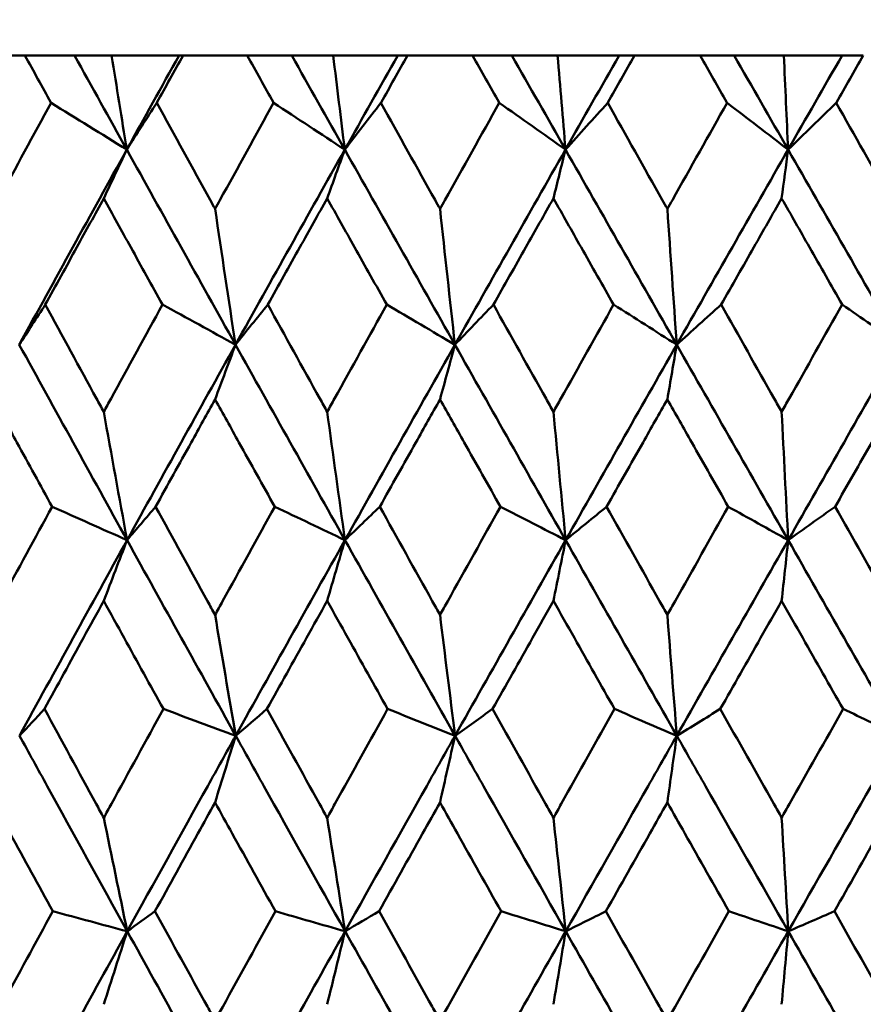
# Model space of a CAD drawing. Header units: millimetres. Extents: x 172 to 1631, y 500 to 2693.
# Tile 75 of 218: x 553.61 to 558.23, y 733.5 to 738.89. Entities that reach past the tile are written whole.
import ezdxf

# ---------------------------------------------------------------- set-up
doc = ezdxf.new("R2010")
doc.units = ezdxf.units.MM
doc.header["$LTSCALE"] = 10
doc.layers.add('Widoczne (ISO)', color=7, linetype='Continuous', lineweight=50)

msp = doc.modelspace()

# ---------------------------------------------------------------- linework, layer by layer
at = {"layer": 'Widoczne (ISO)'}
for p, q in [((553.6394, 738.6986), (553.294, 738.6986)), ((553.6394, 738.6986), (553.9108, 738.6986)), ((553.9108, 738.6986), (554.1138, 738.6986)), ((554.1138, 738.6986), (554.4833, 738.6986)), ((554.4833, 738.6986), (554.5049, 738.6986)), ((554.8561, 738.6986), (554.5049, 738.6986)), ((554.8561, 738.6986), (555.1, 738.6986)), ((555.1, 738.6986), (555.3271, 738.6986)), ((555.3271, 738.6986), (555.6811, 738.6986)), ((555.6811, 738.6986), (555.7344, 738.6986)), ((556.0901, 738.6986), (555.7344, 738.6986)), ((556.0901, 738.6986), (556.3056, 738.6986)), ((556.3056, 738.6986), (556.5557, 738.6986)), ((556.5557, 738.6986), (556.8929, 738.6986)), ((556.8929, 738.6986), (556.9778, 738.6986)), ((557.3365, 738.6986), (556.9778, 738.6986)), ((557.3365, 738.6986), (557.5228, 738.6986)), ((557.5228, 738.6986), (557.795, 738.6986)), ((557.795, 738.6986), (558.1139, 738.6986)), ((558.1139, 738.6986), (558.23, 738.6986))]:
    msp.add_line(p, q, dxfattribs=at)
msp.add_circle((559.2343, 768.6986), 50, dxfattribs=at)
for points, knots in [([(553.7821, 738.4393), (553.7818, 738.4399), (553.7815, 738.4404), (553.7339, 738.5268), (553.6866, 738.6127), (553.6394, 738.6986)], [0.02951568, 0.02951568, 0.02951568, 0.02951568, 0.02969929, 0.02969929, 0.05939589, 0.05939589, 0.05939589, 0.05939589]), ([(554.5049, 738.6986), (554.4571, 738.6127), (554.4093, 738.5268), (554.3613, 738.4404), (554.361, 738.4399), (554.3607, 738.4393)], [0, 0, 0, 0, 0.02969567, 0.02969567, 0.02988021, 0.02988021, 0.02988021, 0.02988021]), ([(555.0011, 738.4393), (555.0008, 738.4399), (555.0005, 738.4404), (554.9522, 738.5268), (554.9041, 738.6127), (554.8561, 738.6986)], [0.02951568, 0.02951568, 0.02951568, 0.02951568, 0.02969929, 0.02969929, 0.05939589, 0.05939589, 0.05939589, 0.05939589]), ([(555.7344, 738.6986), (555.686, 738.6127), (555.6376, 738.5268), (555.5889, 738.4404), (555.5886, 738.4399), (555.5883, 738.4393)], [0, 0, 0, 0, 0.02969567, 0.02969567, 0.02988021, 0.02988021, 0.02988021, 0.02988021]), ([(556.2368, 738.4393), (556.2365, 738.4399), (556.2362, 738.4404), (556.1873, 738.5268), (556.1387, 738.6127), (556.0901, 738.6986)], [0.02951568, 0.02951568, 0.02951568, 0.02951568, 0.02969929, 0.02969929, 0.05939589, 0.05939589, 0.05939589, 0.05939589]), ([(556.9778, 738.6986), (556.9289, 738.6127), (556.88, 738.5268), (556.8309, 738.4404), (556.8306, 738.4399), (556.8303, 738.4393)], [0, 0, 0, 0, 0.02969567, 0.02969567, 0.02988021, 0.02988021, 0.02988021, 0.02988021]), ([(557.4844, 738.4393), (557.4841, 738.4399), (557.4838, 738.4404), (557.4345, 738.5268), (557.3855, 738.6127), (557.3365, 738.6986)], [0.02951568, 0.02951568, 0.02951568, 0.02951568, 0.02969929, 0.02969929, 0.05939589, 0.05939589, 0.05939589, 0.05939589]), ([(558.23, 738.6986), (558.1809, 738.6127), (558.1317, 738.5268), (558.0823, 738.4404), (558.082, 738.4399), (558.0817, 738.4393)], [0, 0, 0, 0, 0.02969567, 0.02969567, 0.02988021, 0.02988021, 0.02988021, 0.02988021]), ([(553.4665, 737.8583), (553.4753, 737.8745), (553.4841, 737.8908), (553.589, 738.0845), (553.6855, 738.2619), (553.7821, 738.4393)], [0.0853813, 0.0853813, 0.0853813, 0.0853813, 0.09097809, 0.09097809, 0.15214536, 0.15214536, 0.15214536, 0.15214536]), ([(554.3607, 738.4393), (554.4581, 738.262), (554.5556, 738.0847), (554.6623, 737.891), (554.6713, 737.8746), (554.6803, 737.8583)], [0.0297954, 0.0297954, 0.0297954, 0.0297954, 0.09092493, 0.09092493, 0.09655955, 0.09655955, 0.09655955, 0.09655955]), ([(554.6803, 737.8583), (554.6893, 737.8745), (554.6982, 737.8908), (554.805, 738.0845), (554.9029, 738.2619), (555.0011, 738.4393)], [0.0853813, 0.0853813, 0.0853813, 0.0853813, 0.09097809, 0.09097809, 0.15214536, 0.15214536, 0.15214536, 0.15214536]), ([(555.5883, 738.4393), (555.687, 738.262), (555.7858, 738.0847), (555.8939, 737.891), (555.903, 737.8746), (555.9121, 737.8583)], [0.0297954, 0.0297954, 0.0297954, 0.0297954, 0.09092493, 0.09092493, 0.09655955, 0.09655955, 0.09655955, 0.09655955]), ([(555.9121, 737.8583), (555.9212, 737.8745), (555.9302, 737.8908), (556.0383, 738.0845), (556.1375, 738.2619), (556.2368, 738.4393)], [0.0853813, 0.0853813, 0.0853813, 0.0853813, 0.09097809, 0.09097809, 0.15214536, 0.15214536, 0.15214536, 0.15214536]), ([(556.8303, 738.4393), (556.9299, 738.262), (557.0297, 738.0847), (557.1386, 737.891), (557.1478, 737.8746), (557.157, 737.8583)], [0.0297954, 0.0297954, 0.0297954, 0.0297954, 0.09092493, 0.09092493, 0.09655955, 0.09655955, 0.09655955, 0.09655955]), ([(557.157, 737.8583), (557.1662, 737.8745), (557.1753, 737.8908), (557.2843, 738.0845), (557.3843, 738.2619), (557.4844, 738.4393)], [0.0853813, 0.0853813, 0.0853813, 0.0853813, 0.09097809, 0.09097809, 0.15214536, 0.15214536, 0.15214536, 0.15214536]), ([(558.0817, 738.4393), (558.1819, 738.262), (558.2822, 738.0847), (558.3917, 737.891), (558.4009, 737.8746), (558.4102, 737.8583)], [0.0297954, 0.0297954, 0.0297954, 0.0297954, 0.09092493, 0.09092493, 0.09655955, 0.09655955, 0.09655955, 0.09655955]), ([(554.0708, 737.916), (554.0217, 737.8271), (553.9727, 737.7382), (553.866, 737.5444), (553.8083, 737.4396), (553.7507, 737.3347)], [0.03078053, 0.03078053, 0.03078053, 0.03078053, 0.06149921, 0.06149921, 0.09773041, 0.09773041, 0.09773041, 0.09773041]), ([(554.3924, 737.3347), (554.3343, 737.4395), (554.2763, 737.5444), (554.1691, 737.7382), (554.12, 737.8271), (554.0708, 737.916)], [0.02528165, 0.02528165, 0.02528165, 0.02528165, 0.06150593, 0.06150593, 0.09223152, 0.09223152, 0.09223152, 0.09223152]), ([(555.2943, 737.916), (555.2444, 737.8271), (555.1947, 737.7382), (555.0863, 737.5444), (555.0277, 737.4396), (554.9692, 737.3347)], [0.03078053, 0.03078053, 0.03078053, 0.03078053, 0.06149921, 0.06149921, 0.09773041, 0.09773041, 0.09773041, 0.09773041]), ([(555.6204, 737.3347), (555.5615, 737.4395), (555.5027, 737.5444), (555.394, 737.7382), (555.3441, 737.8271), (555.2943, 737.916)], [0.02528165, 0.02528165, 0.02528165, 0.02528165, 0.06150593, 0.06150593, 0.09223152, 0.09223152, 0.09223152, 0.09223152]), ([(556.5332, 737.916), (556.4829, 737.8271), (556.4326, 737.7382), (556.323, 737.5444), (556.2637, 737.4396), (556.2045, 737.3347)], [0.03078053, 0.03078053, 0.03078053, 0.03078053, 0.06149921, 0.06149921, 0.09773041, 0.09773041, 0.09773041, 0.09773041]), ([(556.8627, 737.3347), (556.8032, 737.4395), (556.7438, 737.5444), (556.634, 737.7382), (556.5836, 737.8271), (556.5332, 737.916)], [0.02528165, 0.02528165, 0.02528165, 0.02528165, 0.06150593, 0.06150593, 0.09223152, 0.09223152, 0.09223152, 0.09223152]), ([(557.7829, 737.916), (557.7322, 737.8271), (557.6815, 737.7382), (557.5712, 737.5444), (557.5115, 737.4396), (557.4518, 737.3347)], [0.03078053, 0.03078053, 0.03078053, 0.03078053, 0.06149921, 0.06149921, 0.09773041, 0.09773041, 0.09773041, 0.09773041]), ([(558.1143, 737.3347), (558.0545, 737.4395), (557.9948, 737.5444), (557.8843, 737.7382), (557.8336, 737.8271), (557.7829, 737.916)], [0.02528165, 0.02528165, 0.02528165, 0.02528165, 0.06150593, 0.06150593, 0.09223152, 0.09223152, 0.09223152, 0.09223152]), ([(553.7507, 737.3347), (553.844, 737.1632), (553.9375, 736.9916), (554.0443, 736.7958), (554.0576, 736.7716), (554.0708, 736.7473)], [0.02983351, 0.02983351, 0.02983351, 0.02983351, 0.0889495, 0.0889495, 0.09731113, 0.09731113, 0.09731113, 0.09731113]), ([(554.0708, 736.7473), (554.084, 736.7715), (554.0973, 736.7956), (554.2043, 736.9914), (554.2982, 737.1631), (554.3924, 737.3347)], [0.0806421, 0.0806421, 0.0806421, 0.0806421, 0.08897282, 0.08897282, 0.14811965, 0.14811965, 0.14811965, 0.14811965]), ([(554.9692, 737.3347), (555.064, 737.1632), (555.1589, 736.9916), (555.2674, 736.7958), (555.2808, 736.7716), (555.2943, 736.7473)], [0.02983351, 0.02983351, 0.02983351, 0.02983351, 0.0889495, 0.0889495, 0.09731113, 0.09731113, 0.09731113, 0.09731113]), ([(555.2943, 736.7473), (555.3077, 736.7715), (555.3211, 736.7956), (555.4296, 736.9914), (555.525, 737.1631), (555.6204, 737.3347)], [0.0806421, 0.0806421, 0.0806421, 0.0806421, 0.08897282, 0.08897282, 0.14811965, 0.14811965, 0.14811965, 0.14811965]), ([(556.2045, 737.3347), (556.3004, 737.1632), (556.3964, 736.9916), (556.5061, 736.7958), (556.5197, 736.7716), (556.5332, 736.7473)], [0.02983351, 0.02983351, 0.02983351, 0.02983351, 0.0889495, 0.0889495, 0.09731113, 0.09731113, 0.09731113, 0.09731113]), ([(556.5332, 736.7473), (556.5468, 736.7715), (556.5603, 736.7956), (556.67, 736.9914), (556.7663, 737.1631), (556.8627, 737.3347)], [0.0806421, 0.0806421, 0.0806421, 0.0806421, 0.08897282, 0.08897282, 0.14811965, 0.14811965, 0.14811965, 0.14811965]), ([(557.4518, 737.3347), (557.5485, 737.1632), (557.6451, 736.9916), (557.7555, 736.7958), (557.7692, 736.7716), (557.7829, 736.7473)], [0.02983351, 0.02983351, 0.02983351, 0.02983351, 0.0889495, 0.0889495, 0.09731113, 0.09731113, 0.09731113, 0.09731113]), ([(557.7829, 736.7473), (557.7965, 736.7715), (557.8101, 736.7956), (557.9206, 736.9914), (558.0174, 737.1631), (558.1143, 737.3347)], [0.0806421, 0.0806421, 0.0806421, 0.0806421, 0.08897282, 0.08897282, 0.14811965, 0.14811965, 0.14811965, 0.14811965]), ([(553.7879, 736.2282), (553.7236, 736.3455), (553.6593, 736.4629), (553.5522, 736.6587), (553.5093, 736.7372), (553.4665, 736.8156)], [0.02104899, 0.02104899, 0.02104899, 0.02104899, 0.0615671, 0.0615671, 0.08866561, 0.08866561, 0.08866561, 0.08866561]), ([(554.6803, 736.8156), (554.6367, 736.7372), (554.5932, 736.6587), (554.4847, 736.4629), (554.4198, 736.3455), (554.3549, 736.2282)], [0.03448054, 0.03448054, 0.03448054, 0.03448054, 0.06157222, 0.06157222, 0.10209717, 0.10209717, 0.10209717, 0.10209717]), ([(555.007, 736.2282), (554.9416, 736.3455), (554.8763, 736.4629), (554.7675, 736.6587), (554.7239, 736.7372), (554.6803, 736.8156)], [0.02104899, 0.02104899, 0.02104899, 0.02104899, 0.0615671, 0.0615671, 0.08866561, 0.08866561, 0.08866561, 0.08866561]), ([(555.9121, 736.8156), (555.868, 736.7372), (555.8239, 736.6587), (555.714, 736.4629), (555.6482, 736.3455), (555.5824, 736.2282)], [0.03448054, 0.03448054, 0.03448054, 0.03448054, 0.06157222, 0.06157222, 0.10209717, 0.10209717, 0.10209717, 0.10209717]), ([(556.2428, 736.2282), (556.1767, 736.3455), (556.1106, 736.4629), (556.0004, 736.6587), (555.9562, 736.7372), (555.9121, 736.8156)], [0.02104899, 0.02104899, 0.02104899, 0.02104899, 0.0615671, 0.0615671, 0.08866561, 0.08866561, 0.08866561, 0.08866561]), ([(557.157, 736.8156), (557.1125, 736.7372), (557.0681, 736.6587), (556.9571, 736.4629), (556.8907, 736.3455), (556.8243, 736.2282)], [0.03448054, 0.03448054, 0.03448054, 0.03448054, 0.06157222, 0.06157222, 0.10209717, 0.10209717, 0.10209717, 0.10209717]), ([(557.4903, 736.2282), (557.4237, 736.3455), (557.3572, 736.4629), (557.2461, 736.6587), (557.2015, 736.7372), (557.157, 736.8156)], [0.02104899, 0.02104899, 0.02104899, 0.02104899, 0.0615671, 0.0615671, 0.08866561, 0.08866561, 0.08866561, 0.08866561]), ([(558.4102, 736.8156), (558.3655, 736.7372), (558.3208, 736.6587), (558.2093, 736.4629), (558.1425, 736.3455), (558.0757, 736.2282)], [0.03448054, 0.03448054, 0.03448054, 0.03448054, 0.06157222, 0.06157222, 0.10209717, 0.10209717, 0.10209717, 0.10209717]), ([(553.4665, 735.6359), (553.4801, 735.661), (553.4937, 735.6862), (553.6007, 735.8836), (553.6942, 736.0559), (553.7879, 736.2282)], [0.07597559, 0.07597559, 0.07597559, 0.07597559, 0.08464777, 0.08464777, 0.14401425, 0.14401425, 0.14401425, 0.14401425]), ([(554.3549, 736.2282), (554.4493, 736.056), (554.5439, 735.8838), (554.6525, 735.6863), (554.6664, 735.6611), (554.6803, 735.6359)], [0.02530969, 0.02530969, 0.02530969, 0.02530969, 0.08465152, 0.08465152, 0.09334823, 0.09334823, 0.09334823, 0.09334823]), ([(554.6803, 735.6359), (554.6942, 735.661), (554.708, 735.6862), (554.8168, 735.8836), (554.9118, 736.0559), (555.007, 736.2282)], [0.07597559, 0.07597559, 0.07597559, 0.07597559, 0.08464777, 0.08464777, 0.14401425, 0.14401425, 0.14401425, 0.14401425]), ([(555.5824, 736.2282), (555.6781, 736.056), (555.774, 735.8838), (555.884, 735.6863), (555.898, 735.6611), (555.9121, 735.6359)], [0.02530969, 0.02530969, 0.02530969, 0.02530969, 0.08465152, 0.08465152, 0.09334823, 0.09334823, 0.09334823, 0.09334823]), ([(555.9121, 735.6359), (555.9261, 735.661), (555.9402, 735.6862), (556.0503, 735.8836), (556.1465, 736.0559), (556.2428, 736.2282)], [0.07597559, 0.07597559, 0.07597559, 0.07597559, 0.08464777, 0.08464777, 0.14401425, 0.14401425, 0.14401425, 0.14401425]), ([(556.8243, 736.2282), (556.9209, 736.056), (557.0177, 735.8838), (557.1287, 735.6863), (557.1428, 735.6611), (557.157, 735.6359)], [0.02530969, 0.02530969, 0.02530969, 0.02530969, 0.08465152, 0.08465152, 0.09334823, 0.09334823, 0.09334823, 0.09334823]), ([(557.157, 735.6359), (557.1712, 735.661), (557.1853, 735.6862), (557.2964, 735.8836), (557.3933, 736.0559), (557.4903, 736.2282)], [0.07597559, 0.07597559, 0.07597559, 0.07597559, 0.08464777, 0.08464777, 0.14401425, 0.14401425, 0.14401425, 0.14401425]), ([(558.0757, 736.2282), (558.1729, 736.056), (558.2701, 735.8838), (558.3816, 735.6863), (558.3959, 735.6611), (558.4102, 735.6359)], [0.02530969, 0.02530969, 0.02530969, 0.02530969, 0.08465152, 0.08465152, 0.09334823, 0.09334823, 0.09334823, 0.09334823]), ([(554.0708, 735.7129), (554.0336, 735.6452), (553.9964, 735.5776), (553.8881, 735.3802), (553.817, 735.2504), (553.746, 735.1207)], [0.03825175, 0.03825175, 0.03825175, 0.03825175, 0.06160817, 0.06160817, 0.10638617, 0.10638617, 0.10638617, 0.10638617]), ([(554.3972, 735.1207), (554.3255, 735.2504), (554.254, 735.3801), (554.1453, 735.5775), (554.1081, 735.6452), (554.0708, 735.7129)], [0.01681985, 0.01681985, 0.01681985, 0.01681985, 0.06159108, 0.06159108, 0.08495433, 0.08495433, 0.08495433, 0.08495433]), ([(555.2943, 735.7129), (555.2565, 735.6452), (555.2188, 735.5776), (555.1087, 735.3802), (555.0365, 735.2504), (554.9644, 735.1207)], [0.03825175, 0.03825175, 0.03825175, 0.03825175, 0.06160817, 0.06160817, 0.10638617, 0.10638617, 0.10638617, 0.10638617]), ([(555.6252, 735.1207), (555.5526, 735.2504), (555.4801, 735.3801), (555.3698, 735.5775), (555.332, 735.6452), (555.2943, 735.7129)], [0.01681985, 0.01681985, 0.01681985, 0.01681985, 0.06159108, 0.06159108, 0.08495433, 0.08495433, 0.08495433, 0.08495433]), ([(556.5332, 735.7129), (556.4951, 735.6452), (556.4569, 735.5776), (556.3457, 735.3802), (556.2727, 735.2504), (556.1997, 735.1207)], [0.03825175, 0.03825175, 0.03825175, 0.03825175, 0.06160817, 0.06160817, 0.10638617, 0.10638617, 0.10638617, 0.10638617]), ([(556.8676, 735.1207), (556.7943, 735.2504), (556.721, 735.3801), (556.6096, 735.5775), (556.5714, 735.6452), (556.5332, 735.7129)], [0.01681985, 0.01681985, 0.01681985, 0.01681985, 0.06159108, 0.06159108, 0.08495433, 0.08495433, 0.08495433, 0.08495433]), ([(557.7829, 735.7129), (557.7445, 735.6452), (557.7061, 735.5776), (557.5941, 735.3802), (557.5205, 735.2504), (557.447, 735.1207)], [0.03825175, 0.03825175, 0.03825175, 0.03825175, 0.06160817, 0.06160817, 0.10638617, 0.10638617, 0.10638617, 0.10638617]), ([(558.1192, 735.1207), (558.0455, 735.2504), (557.9718, 735.3801), (557.8597, 735.5775), (557.8213, 735.6452), (557.7829, 735.7129)], [0.01681985, 0.01681985, 0.01681985, 0.01681985, 0.06159108, 0.06159108, 0.08495433, 0.08495433, 0.08495433, 0.08495433]), ([(553.746, 735.1207), (553.8401, 734.9477), (553.9344, 734.7747), (554.0429, 734.5761), (554.0569, 734.5505), (554.0708, 734.5249)], [0.02053386, 0.02053386, 0.02053386, 0.02053386, 0.08016461, 0.08016461, 0.08898694, 0.08898694, 0.08898694, 0.08898694]), ([(554.0708, 734.5249), (554.0848, 734.5504), (554.0988, 734.576), (554.2074, 734.7746), (554.3022, 734.9476), (554.3972, 735.1207)], [0.07138254, 0.07138254, 0.07138254, 0.07138254, 0.08018544, 0.08018544, 0.13983561, 0.13983561, 0.13983561, 0.13983561]), ([(554.9644, 735.1207), (555.06, 734.9477), (555.1558, 734.7747), (555.2659, 734.5761), (555.2801, 734.5505), (555.2943, 734.5249)], [0.02053386, 0.02053386, 0.02053386, 0.02053386, 0.08016461, 0.08016461, 0.08898694, 0.08898694, 0.08898694, 0.08898694]), ([(555.2943, 734.5249), (555.3084, 734.5504), (555.3226, 734.576), (555.4328, 734.7746), (555.529, 734.9476), (555.6252, 735.1207)], [0.07138254, 0.07138254, 0.07138254, 0.07138254, 0.08018544, 0.08018544, 0.13983561, 0.13983561, 0.13983561, 0.13983561]), ([(556.1997, 735.1207), (556.2964, 734.9477), (556.3933, 734.7747), (556.5045, 734.5761), (556.5189, 734.5505), (556.5332, 734.5249)], [0.02053386, 0.02053386, 0.02053386, 0.02053386, 0.08016461, 0.08016461, 0.08898694, 0.08898694, 0.08898694, 0.08898694]), ([(556.5332, 734.5249), (556.5476, 734.5504), (556.5619, 734.576), (556.6732, 734.7746), (556.7704, 734.9476), (556.8676, 735.1207)], [0.07138254, 0.07138254, 0.07138254, 0.07138254, 0.08018544, 0.08018544, 0.13983561, 0.13983561, 0.13983561, 0.13983561]), ([(557.447, 735.1207), (557.5444, 734.9477), (557.642, 734.7747), (557.754, 734.5761), (557.7684, 734.5505), (557.7829, 734.5249)], [0.02053386, 0.02053386, 0.02053386, 0.02053386, 0.08016461, 0.08016461, 0.08898694, 0.08898694, 0.08898694, 0.08898694]), ([(557.7829, 734.5249), (557.7973, 734.5504), (557.8117, 734.576), (557.9238, 734.7746), (558.0215, 734.9476), (558.1192, 735.1207)], [0.07138254, 0.07138254, 0.07138254, 0.07138254, 0.08018544, 0.08018544, 0.13983561, 0.13983561, 0.13983561, 0.13983561]), ([(554.1994, 733.9037), (554.0528, 734.1687), (553.9066, 734.4337), (553.7105, 734.7906), (553.66, 734.8825), (553.6096, 734.9745)], [0.3692784, 0.3692784, 0.3692784, 0.3692784, 0.4608442, 0.4608442, 0.492629, 0.492629, 0.492629, 0.492629]), ([(554.1994, 733.9037), (554.3458, 734.1687), (554.4926, 734.4337), (554.6909, 734.7906), (554.7421, 734.8825), (554.7933, 734.9745)], [0.3692784, 0.3692784, 0.3692784, 0.3692784, 0.4608442, 0.4608442, 0.492629, 0.492629, 0.492629, 0.492629]), ([(555.3923, 733.9037), (555.2436, 734.1687), (555.0952, 734.4337), (554.8959, 734.7906), (554.8446, 734.8825), (554.7933, 734.9745)], [0.3692784, 0.3692784, 0.3692784, 0.3692784, 0.4608442, 0.4608442, 0.492629, 0.492629, 0.492629, 0.492629]), ([(555.3923, 733.9037), (555.541, 734.1687), (555.6899, 734.4337), (555.8908, 734.7906), (555.9427, 734.8825), (555.9945, 734.9745)], [0.3692784, 0.3692784, 0.3692784, 0.3692784, 0.4608442, 0.4608442, 0.492629, 0.492629, 0.492629, 0.492629]), ([(556.6005, 733.9037), (556.4502, 734.1687), (556.3001, 734.4337), (556.0984, 734.7906), (556.0465, 734.8825), (555.9945, 734.9745)], [0.3692784, 0.3692784, 0.3692784, 0.3692784, 0.4608442, 0.4608442, 0.492629, 0.492629, 0.492629, 0.492629]), ([(556.6005, 733.9037), (556.7507, 734.1687), (556.9011, 734.4337), (557.1039, 734.7906), (557.1562, 734.8825), (557.2086, 734.9745)], [0.3692784, 0.3692784, 0.3692784, 0.3692784, 0.4608442, 0.4608442, 0.492629, 0.492629, 0.492629, 0.492629]), ([(557.819, 733.9037), (557.6677, 734.1687), (557.5166, 734.4337), (557.3133, 734.7906), (557.2609, 734.8825), (557.2086, 734.9745)], [0.3692784, 0.3692784, 0.3692784, 0.3692784, 0.4608442, 0.4608442, 0.492629, 0.492629, 0.492629, 0.492629]), ([(557.819, 733.9037), (557.9702, 734.1687), (558.1216, 734.4337), (558.3255, 734.7906), (558.378, 734.8825), (558.4306, 734.9745)], [0.3692784, 0.3692784, 0.3692784, 0.3692784, 0.4608442, 0.4608442, 0.492629, 0.492629, 0.492629, 0.492629]), ([(553.7916, 734.0132), (553.7139, 734.1552), (553.6363, 734.2971), (553.5281, 734.4956), (553.4973, 734.5522), (553.4665, 734.6087)], [0.01259731, 0.01259731, 0.01259731, 0.01259731, 0.06159863, 0.06159863, 0.08110666, 0.08110666, 0.08110666, 0.08110666]), ([(554.6803, 734.6087), (554.649, 734.5522), (554.6177, 734.4957), (554.5079, 734.2972), (554.4295, 734.1552), (554.3512, 734.0132)], [0.04208868, 0.04208868, 0.04208868, 0.04208868, 0.06158988, 0.06158988, 0.11059803, 0.11059803, 0.11059803, 0.11059803]), ([(555.0107, 734.0132), (554.9318, 734.1552), (554.853, 734.2971), (554.7429, 734.4956), (554.7116, 734.5522), (554.6803, 734.6087)], [0.01259731, 0.01259731, 0.01259731, 0.01259731, 0.06159863, 0.06159863, 0.08110666, 0.08110666, 0.08110666, 0.08110666]), ([(555.9121, 734.6087), (555.8804, 734.5522), (555.8487, 734.4957), (555.7375, 734.2972), (555.658, 734.1552), (555.5786, 734.0132)], [0.04208868, 0.04208868, 0.04208868, 0.04208868, 0.06158988, 0.06158988, 0.11059803, 0.11059803, 0.11059803, 0.11059803]), ([(556.2466, 734.0132), (556.1667, 734.1552), (556.087, 734.2971), (555.9755, 734.4956), (555.9438, 734.5522), (555.9121, 734.6087)], [0.01259731, 0.01259731, 0.01259731, 0.01259731, 0.06159863, 0.06159863, 0.08110666, 0.08110666, 0.08110666, 0.08110666]), ([(557.157, 734.6087), (557.1251, 734.5522), (557.0931, 734.4957), (556.9809, 734.2972), (556.9006, 734.1552), (556.8205, 734.0132)], [0.04208868, 0.04208868, 0.04208868, 0.04208868, 0.06158988, 0.06158988, 0.11059803, 0.11059803, 0.11059803, 0.11059803]), ([(557.4942, 734.0132), (557.4137, 734.1552), (557.3333, 734.2971), (557.221, 734.4956), (557.189, 734.5522), (557.157, 734.6087)], [0.01259731, 0.01259731, 0.01259731, 0.01259731, 0.06159863, 0.06159863, 0.08110666, 0.08110666, 0.08110666, 0.08110666]), ([(558.4102, 734.6087), (558.378, 734.5522), (558.3459, 734.4957), (558.2332, 734.2972), (558.1525, 734.1552), (558.0719, 734.0132)], [0.04208868, 0.04208868, 0.04208868, 0.04208868, 0.06158988, 0.06158988, 0.11059803, 0.11059803, 0.11059803, 0.11059803]), ([(553.4665, 733.4152), (553.4802, 733.4404), (553.4939, 733.4657), (553.6021, 733.665), (553.6968, 733.8391), (553.7916, 734.0132)], [0.06686277, 0.06686277, 0.06686277, 0.06686277, 0.07557848, 0.07557848, 0.13558897, 0.13558897, 0.13558897, 0.13558897]), ([(554.3512, 734.0132), (554.4467, 733.8391), (554.5425, 733.6651), (554.6524, 733.4658), (554.6663, 733.4405), (554.6803, 733.4152)], [0.01556037, 0.01556037, 0.01556037, 0.01556037, 0.07555527, 0.07555527, 0.08428623, 0.08428623, 0.08428623, 0.08428623]), ([(554.6803, 733.4152), (554.6943, 733.4404), (554.7082, 733.4657), (554.8182, 733.665), (554.9144, 733.8391), (555.0107, 734.0132)], [0.06686277, 0.06686277, 0.06686277, 0.06686277, 0.07557848, 0.07557848, 0.13558897, 0.13558897, 0.13558897, 0.13558897]), ([(555.5786, 734.0132), (555.6755, 733.8391), (555.7725, 733.6651), (555.8838, 733.4658), (555.898, 733.4405), (555.9121, 733.4152)], [0.01556037, 0.01556037, 0.01556037, 0.01556037, 0.07555527, 0.07555527, 0.08428623, 0.08428623, 0.08428623, 0.08428623]), ([(555.9121, 733.4152), (555.9262, 733.4404), (555.9404, 733.4657), (556.0518, 733.665), (556.1491, 733.8391), (556.2466, 734.0132)], [0.06686277, 0.06686277, 0.06686277, 0.06686277, 0.07557848, 0.07557848, 0.13558897, 0.13558897, 0.13558897, 0.13558897]), ([(556.8205, 734.0132), (556.9183, 733.8391), (557.0162, 733.6651), (557.1285, 733.4658), (557.1428, 733.4405), (557.157, 733.4152)], [0.01556037, 0.01556037, 0.01556037, 0.01556037, 0.07555527, 0.07555527, 0.08428623, 0.08428623, 0.08428623, 0.08428623]), ([(557.157, 733.4152), (557.1713, 733.4404), (557.1855, 733.4657), (557.2979, 733.665), (557.396, 733.8391), (557.4942, 734.0132)], [0.06686277, 0.06686277, 0.06686277, 0.06686277, 0.07557848, 0.07557848, 0.13558897, 0.13558897, 0.13558897, 0.13558897]), ([(558.0719, 734.0132), (558.1702, 733.8391), (558.2687, 733.6651), (558.3815, 733.4658), (558.3958, 733.4405), (558.4102, 733.4152)], [0.01556037, 0.01556037, 0.01556037, 0.01556037, 0.07555527, 0.07555527, 0.08428623, 0.08428623, 0.08428623, 0.08428623])]:
    msp.add_open_spline(points, degree=3, knots=knots, dxfattribs=at)
for points in [[(554.1969, 738.1832), (554.1014, 738.355), (554.006, 738.5269), (553.9108, 738.6986)], [(554.1138, 738.6986), (554.1414, 738.5265), (554.1691, 738.3547), (554.1969, 738.1832)], [(554.1969, 738.1832), (554.2922, 738.355), (554.3876, 738.5269), (554.4833, 738.6986)], [(555.3905, 738.1832), (555.2935, 738.355), (555.1967, 738.5269), (555.1, 738.6986)], [(555.3271, 738.6986), (555.3481, 738.5265), (555.3692, 738.3547), (555.3905, 738.1832)], [(555.3905, 738.1832), (555.4872, 738.355), (555.584, 738.5269), (555.6811, 738.6986)], [(556.5992, 738.1832), (556.5013, 738.355), (556.4034, 738.5269), (556.3056, 738.6986)], [(556.5557, 738.6986), (556.5702, 738.5265), (556.5846, 738.3547), (556.5992, 738.1832)], [(556.5992, 738.1832), (556.6969, 738.355), (556.7949, 738.5269), (556.8929, 738.6986)], [(557.8183, 738.1832), (557.7198, 738.355), (557.6213, 738.5269), (557.5228, 738.6986)], [(557.795, 738.6986), (557.8027, 738.5265), (557.8105, 738.3547), (557.8183, 738.1832)], [(557.8183, 738.1832), (557.9168, 738.355), (558.0153, 738.5269), (558.1139, 738.6986)], [(554.1969, 738.1832), (554.0587, 738.2685), (553.9204, 738.3539), (553.7821, 738.4393)], [(554.1969, 738.1832), (554.2514, 738.2685), (554.306, 738.3539), (554.3607, 738.4393)], [(555.3905, 738.1832), (555.2607, 738.2685), (555.131, 738.3539), (555.0011, 738.4393)], [(555.3905, 738.1832), (555.4563, 738.2685), (555.5223, 738.3539), (555.5883, 738.4393)], [(556.5992, 738.1832), (556.4785, 738.2685), (556.3577, 738.3539), (556.2368, 738.4393)], [(556.5992, 738.1832), (556.6761, 738.2685), (556.7531, 738.3539), (556.8303, 738.4393)], [(557.8183, 738.1832), (557.7071, 738.2685), (557.5958, 738.3539), (557.4844, 738.4393)], [(557.8183, 738.1832), (557.906, 738.2685), (557.9938, 738.3539), (558.0817, 738.4393)], [(553.6082, 737.1151), (553.8034, 737.4713), (553.9997, 737.8273), (554.1969, 738.1832)], [(554.0708, 737.916), (554.1128, 738.0052), (554.1549, 738.0942), (554.1969, 738.1832)], [(554.7922, 737.1151), (554.5932, 737.4713), (554.3947, 737.8273), (554.1969, 738.1832)], [(554.7922, 737.1151), (554.9908, 737.4713), (555.1902, 737.8273), (555.3905, 738.1832)], [(555.2943, 737.916), (555.3263, 738.0052), (555.3584, 738.0942), (555.3905, 738.1832)], [(555.9937, 737.1151), (555.7922, 737.4713), (555.5911, 737.8273), (555.3905, 738.1832)], [(555.9937, 737.1151), (556.1949, 737.4713), (556.3968, 737.8273), (556.5992, 738.1832)], [(556.5332, 737.916), (556.5552, 738.0052), (556.5772, 738.0942), (556.5992, 738.1832)], [(557.2081, 737.1151), (557.0049, 737.4713), (556.8019, 737.8273), (556.5992, 738.1832)], [(557.2081, 737.1151), (557.411, 737.4713), (557.6145, 737.8273), (557.8183, 738.1832)], [(557.7829, 737.916), (557.7947, 738.0052), (557.8065, 738.0942), (557.8183, 738.1832)], [(558.4304, 737.1151), (558.2264, 737.4713), (558.0223, 737.8273), (557.8183, 738.1832)], [(554.6803, 737.8583), (554.7174, 737.6099), (554.7547, 737.3622), (554.7922, 737.1151)], [(555.9121, 737.8583), (555.9392, 737.6099), (555.9664, 737.3622), (555.9937, 737.1151)], [(557.157, 737.8583), (557.1739, 737.6099), (557.191, 737.3622), (557.2081, 737.1151)], [(553.6082, 737.1151), (553.6556, 737.1883), (553.7031, 737.2615), (553.7507, 737.3347)], [(554.7922, 737.1151), (554.659, 737.1883), (554.5257, 737.2615), (554.3924, 737.3347)], [(554.7922, 737.1151), (554.8511, 737.1883), (554.9101, 737.2615), (554.9692, 737.3347)], [(555.9937, 737.1151), (555.8693, 737.1883), (555.7449, 737.2615), (555.6204, 737.3347)], [(555.9937, 737.1151), (556.0639, 737.1883), (556.1342, 737.2615), (556.2045, 737.3347)], [(557.2081, 737.1151), (557.093, 737.1883), (556.9779, 737.2615), (556.8627, 737.3347)], [(557.2081, 737.1151), (557.2893, 737.1883), (557.3705, 737.2615), (557.4518, 737.3347)], [(558.4304, 737.1151), (558.3251, 737.1883), (558.2197, 737.2615), (558.1143, 737.3347)], [(554.1984, 736.0453), (554.0009, 736.4019), (553.8042, 736.7586), (553.6082, 737.1151)], [(554.1984, 736.0453), (554.3954, 736.4019), (554.5934, 736.7586), (554.7922, 737.1151)], [(554.6803, 736.8156), (554.7176, 736.9156), (554.7549, 737.0154), (554.7922, 737.1151)], [(555.3916, 736.0453), (555.1913, 736.4019), (554.9914, 736.7586), (554.7922, 737.1151)], [(555.3916, 736.0453), (555.5916, 736.4019), (555.7923, 736.7586), (555.9937, 737.1151)], [(555.9121, 736.8156), (555.9393, 736.9156), (555.9665, 737.0154), (555.9937, 737.1151)], [(556.6, 736.0453), (556.3975, 736.4019), (556.1954, 736.7586), (555.9937, 737.1151)], [(556.6, 736.0453), (556.8022, 736.4019), (557.0049, 736.7586), (557.2081, 737.1151)], [(557.157, 736.8156), (557.174, 736.9156), (557.1911, 737.0154), (557.2081, 737.1151)], [(557.8187, 736.0453), (557.615, 736.4019), (557.4115, 736.7586), (557.2081, 737.1151)], [(557.8187, 736.0453), (558.0223, 736.4019), (558.2262, 736.7586), (558.4304, 737.1151)], [(554.0708, 736.7473), (554.1131, 736.5127), (554.1556, 736.2787), (554.1984, 736.0453)], [(555.2943, 736.7473), (555.3265, 736.5127), (555.359, 736.2787), (555.3916, 736.0453)], [(556.5332, 736.7473), (556.5554, 736.5127), (556.5776, 736.2787), (556.6, 736.0453)], [(557.7829, 736.7473), (557.7948, 736.5127), (557.8067, 736.2787), (557.8187, 736.0453)], [(554.1984, 736.0453), (554.0616, 736.1062), (553.9247, 736.1672), (553.7879, 736.2282)], [(554.1984, 736.0453), (554.2505, 736.1062), (554.3027, 736.1672), (554.3549, 736.2282)], [(555.3916, 736.0453), (555.2634, 736.1062), (555.1352, 736.1672), (555.007, 736.2282)], [(555.3916, 736.0453), (555.4551, 736.1062), (555.5188, 736.1672), (555.5824, 736.2282)], [(556.6, 736.0453), (556.4809, 736.1062), (556.3619, 736.1672), (556.2428, 736.2282)], [(556.6, 736.0453), (556.6747, 736.1062), (556.7495, 736.1672), (556.8243, 736.2282)], [(557.8187, 736.0453), (557.7093, 736.1062), (557.5998, 736.1672), (557.4903, 736.2282)], [(557.8187, 736.0453), (557.9044, 736.1062), (557.99, 736.1672), (558.0757, 736.2282)], [(553.6096, 734.9745), (553.8049, 735.3314), (554.0012, 735.6883), (554.1984, 736.0453)], [(554.0708, 735.7129), (554.1133, 735.8238), (554.1558, 735.9346), (554.1984, 736.0453)], [(554.7933, 734.9745), (554.5943, 735.3314), (554.396, 735.6883), (554.1984, 736.0453)], [(554.7933, 734.9745), (554.9919, 735.3314), (555.1914, 735.6883), (555.3916, 736.0453)], [(555.2943, 735.7129), (555.3267, 735.8238), (555.3591, 735.9346), (555.3916, 736.0453)], [(555.9945, 734.9745), (555.7931, 735.3314), (555.5921, 735.6883), (555.3916, 736.0453)], [(555.9945, 734.9745), (556.1958, 735.3314), (556.3976, 735.6883), (556.6, 736.0453)], [(556.5332, 735.7129), (556.5555, 735.8238), (556.5777, 735.9346), (556.6, 736.0453)], [(557.2086, 734.9745), (557.0054, 735.3314), (556.8025, 735.6883), (556.6, 736.0453)], [(557.2086, 734.9745), (557.4116, 735.3314), (557.615, 735.6883), (557.8187, 736.0453)], [(557.7829, 735.7129), (557.7948, 735.8238), (557.8068, 735.9346), (557.8187, 736.0453)], [(558.4306, 734.9745), (558.2266, 735.3314), (558.0226, 735.6883), (557.8187, 736.0453)], [(554.6803, 735.6359), (554.7178, 735.4149), (554.7555, 735.1944), (554.7933, 734.9745)], [(555.9121, 735.6359), (555.9395, 735.4149), (555.9669, 735.1944), (555.9945, 734.9745)], [(557.157, 735.6359), (557.1741, 735.4149), (557.1913, 735.1944), (557.2086, 734.9745)], [(553.6096, 734.9745), (553.655, 735.0232), (553.7005, 735.072), (553.746, 735.1207)], [(554.7933, 734.9745), (554.6613, 735.0232), (554.5292, 735.072), (554.3972, 735.1207)], [(554.7933, 734.9745), (554.8503, 735.0232), (554.9073, 735.072), (554.9644, 735.1207)], [(555.9945, 734.9745), (555.8715, 735.0232), (555.7484, 735.072), (555.6252, 735.1207)], [(555.9945, 734.9745), (556.0629, 735.0232), (556.1313, 735.072), (556.1997, 735.1207)], [(557.2086, 734.9745), (557.0949, 735.0232), (556.9812, 735.072), (556.8676, 735.1207)], [(557.2086, 734.9745), (557.288, 735.0232), (557.3675, 735.072), (557.447, 735.1207)], [(558.4306, 734.9745), (558.3268, 735.0232), (558.223, 735.072), (558.1192, 735.1207)], [(554.6803, 734.6087), (554.7179, 734.7308), (554.7556, 734.8528), (554.7933, 734.9745)], [(555.9121, 734.6087), (555.9396, 734.7308), (555.967, 734.8528), (555.9945, 734.9745)], [(557.157, 734.6087), (557.1742, 734.7308), (557.1914, 734.8528), (557.2086, 734.9745)], [(554.0708, 734.5249), (554.1135, 734.3173), (554.1564, 734.1102), (554.1994, 733.9037)], [(555.2943, 734.5249), (555.3268, 734.3173), (555.3595, 734.1102), (555.3923, 733.9037)], [(556.5332, 734.5249), (556.5556, 734.3173), (556.578, 734.1102), (556.6005, 733.9037)], [(557.7829, 734.5249), (557.7949, 734.3173), (557.8069, 734.1102), (557.819, 733.9037)], [(554.1994, 733.9037), (554.0635, 733.9402), (553.9275, 733.9767), (553.7916, 734.0132)], [(554.1994, 733.9037), (554.25, 733.9402), (554.3006, 733.9767), (554.3512, 734.0132)], [(555.3923, 733.9037), (555.2652, 733.9402), (555.138, 733.9767), (555.0107, 734.0132)], [(555.3923, 733.9037), (555.4544, 733.9402), (555.5165, 733.9767), (555.5786, 734.0132)], [(556.6005, 733.9037), (556.4825, 733.9402), (556.3646, 733.9767), (556.2466, 734.0132)], [(556.6005, 733.9037), (556.6738, 733.9402), (556.7471, 733.9767), (556.8205, 734.0132)], [(557.819, 733.9037), (557.7107, 733.9402), (557.6025, 733.9767), (557.4942, 734.0132)], [(557.819, 733.9037), (557.9033, 733.9402), (557.9876, 733.9767), (558.0719, 734.0132)], [(553.6104, 732.8335), (553.8059, 733.1902), (554.0023, 733.547), (554.1994, 733.9037)], [(554.0708, 733.5039), (554.1136, 733.6374), (554.1565, 733.7706), (554.1994, 733.9037)], [(554.7939, 732.8335), (554.5949, 733.1902), (554.3967, 733.547), (554.1994, 733.9037)], [(554.7939, 732.8335), (554.9928, 733.1902), (555.1923, 733.547), (555.3923, 733.9037)], [(555.2943, 733.5039), (555.3269, 733.6374), (555.3596, 733.7706), (555.3923, 733.9037)], [(555.995, 732.8335), (555.7935, 733.1902), (555.5926, 733.547), (555.3923, 733.9037)], [(555.995, 732.8335), (556.1964, 733.1902), (556.3983, 733.547), (556.6005, 733.9037)], [(556.5332, 733.5039), (556.5556, 733.6374), (556.578, 733.7706), (556.6005, 733.9037)], [(557.2089, 732.8335), (557.0056, 733.1902), (556.8028, 733.547), (556.6005, 733.9037)], [(557.2089, 732.8335), (557.4121, 733.1902), (557.6155, 733.547), (557.819, 733.9037)], [(557.7829, 733.5039), (557.7949, 733.6374), (557.807, 733.7706), (557.819, 733.9037)], [(558.4307, 732.8335), (558.2266, 733.1902), (558.0226, 733.547), (557.819, 733.9037)]]:
    msp.add_open_spline(points, degree=3, dxfattribs=at)

doc.saveas('drawing.dxf')
